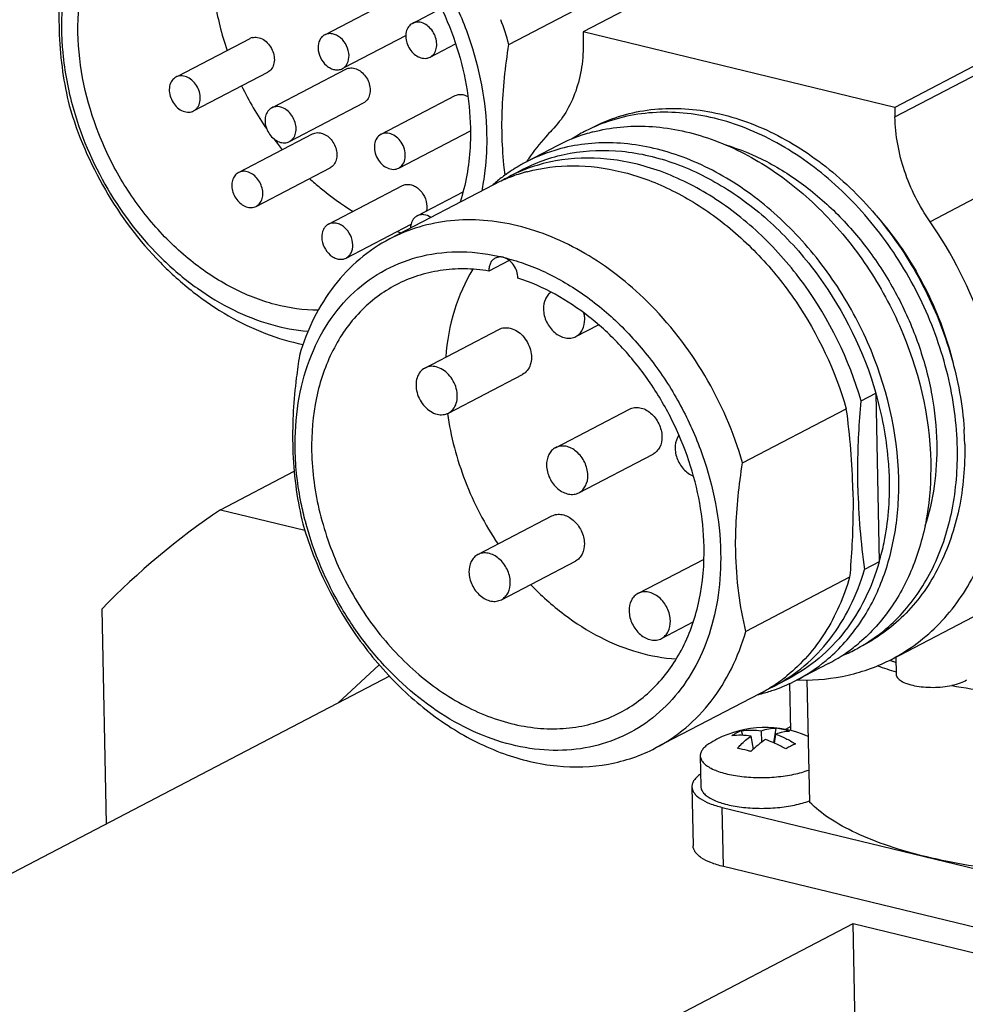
# Model space of a CAD drawing. Header units: millimetres. Extents: x 0 to 420, y 0 to 297.
# Tile 11 of 26: x 175 to 197, y 71 to 94. Entities that reach past the tile are written whole.
import ezdxf

# ---------------------------------------------------------------- set-up
doc = ezdxf.new("R2010")
doc.units = ezdxf.units.MM
doc.header["$LTSCALE"] = 23.1
doc.layers.add('COMPONENTS', color=7, linetype='CONTINUOUS')

msp = doc.modelspace()

# ---------------------------------------------------------------- linework, layer by layer
at = {"layer": 'COMPONENTS', "color": 7, "linetype": 'CONTINUOUS'}
for p, q in [((200.0564, 100.2923), (188.0037, 94.0019)), ((207.4124, 98.5078), (195.3598, 92.2174)), ((195.3642, 91.9937), (207.4169, 98.2841)), ((207.7375, 95.5439), (196.1926, 89.5185)), ((186.2541, 93.7061), (188.702, 94.9837)), ((181.9067, 93.9308), (183.6552, 94.8433)), ((183.9774, 94.2023), (184.6612, 94.5592)), ((188.0037, 94.0019), (188.0081, 93.7783)), ((195.3598, 92.2174), (188.0037, 94.0019)), ((178.4428, 92.957), (180.145, 93.8454)), ((182.3833, 93.1643), (183.8206, 93.9145)), ((184.3938, 93.4045), (184.9959, 93.7187)), ((178.8129, 92.135), (180.5614, 93.0476)), ((180.6577, 92.2077), (182.4062, 93.1203)), ((181.0741, 91.4099), (182.8227, 92.3224)), ((183.2363, 91.5822), (184.9848, 92.4948)), ((195.3598, 92.2174), (195.3642, 91.9937)), ((183.6527, 90.7843), (185.3452, 91.6677)), ((179.873, 90.6788), (181.6215, 91.5913)), ((187.4091, 91.3182), (186.656, 90.9252)), ((180.2894, 89.8809), (182.0379, 90.7935)), ((186.5904, 90.7556), (186.2407, 90.5731)), ((186.1948, 90.6424), (186.1868, 90.6367)), ((181.9952, 89.4572), (183.7437, 90.3697)), ((185.891, 90.3905), (183.443, 89.113)), ((184.0894, 89.6559), (185.171, 90.2204)), ((182.4117, 88.6593), (183.9445, 89.4593)), ((186.2626, 88.604), (185.7835, 88.3539)), ((184.2715, 86.0632), (186.02, 86.9758)), ((187.8338, 86.8061), (188.3683, 87.0851)), ((184.8267, 84.9994), (186.5753, 85.912)), ((194.5659, 85.2843), (194.9156, 85.4668)), ((194.9156, 85.4668), (194.9944, 81.4867)), ((191.7683, 83.8242), (194.2162, 85.1017)), ((187.3515, 84.1818), (189.1001, 85.0943)), ((187.9068, 83.118), (189.6553, 84.0305)), ((179.4453, 82.7177), (181.1862, 83.6263)), ((179.4453, 82.7177), (181.4374, 82.2345)), ((185.521, 81.6564), (187.2695, 82.569)), ((195.2957, 79.1911), (200.352, 81.83)), ((186.0762, 80.5926), (187.8247, 81.5051)), ((189.3002, 80.7396), (190.8581, 81.5526)), ((194.9944, 81.4867), (194.6447, 81.3042)), ((194.295, 81.1217), (191.8471, 79.8441)), ((176.6484, 80.3717), (176.7488, 75.2966)), ((189.8554, 79.6757), (190.6043, 80.0666)), ((183.193, 79.0549), (182.2145, 78.1491)), ((193.7941, 79.0842), (193.041, 78.6912)), ((195.3838, 79.2371), (195.3918, 78.831)), ((183.4352, 78.7862), (157.7617, 65.3871)), ((192.8644, 78.7343), (192.5147, 78.5518)), ((192.9078, 77.5024), (192.8857, 78.6177)), ((193.288, 78.6987), (193.3451, 75.8132)), ((192.165, 78.3693), (189.717, 77.0917)), ((191.7736, 77.3886), (191.74, 77.4966)), ((192.2245, 77.2295), (192.2123, 77.4977)), ((192.5097, 77.2098), (192.5603, 77.5596)), ((192.906, 77.5956), (192.7818, 77.5308)), ((192.0277, 77.0659), (191.9678, 77.3701)), ((192.521, 77.2048), (192.5531, 77.415)), ((190.7698, 76.9062), (190.7842, 76.1792)), ((190.5742, 76.1751), (190.6019, 74.777)), ((191.3149, 74.2907), (191.2872, 75.6887)), ((191.2872, 75.6887), (200.9383, 73.3474)), ((200.9659, 71.9494), (191.3149, 74.2907)), ((172.872, 61.7214), (194.3787, 72.9459)), ((194.4295, 70.3801), (194.3787, 72.9459)), ((194.3787, 72.9459), (202.2451, 71.0376))]:
    msp.add_line(p, q, dxfattribs=at)
for centre, radius, start, end in [((177.8905, 91.2901), 8.7056, 16.1125, 20.14615), ((184.9738, 94.3319), 9.3386, 181.13112, 182.46617), ((180.2644, 93.6164), 0.2583, 105.88412, 117.72415), ((178.5159, 92.7039), 0.2583, 105.88391, 117.72189), ((186.746, 96.0032), 7.5478, 205.72781, 214.67294), ((178.6934, 92.364), 0.2583, 285.88391, 297.72189), ((189.8554, 88.1665), 3.9259, 117.56441, 122.698), ((189.8503, 88.1754), 3.9157, 114.67455, 117.55846), ((189.256, 87.7516), 4.0174, 104.73788, 107.36701), ((186.5265, 95.8489), 7.2795, 216.96129, 219.49637), ((189.2357, 87.8144), 3.9514, 107.35774, 117.53206), ((188.4875, 87.4096), 3.9641, 105.3928, 117.51825), ((188.5067, 87.3449), 4.0316, 104.74876, 105.4108), ((188.4675, 87.4544), 3.9151, 117.5616, 119.61929), ((190.8517, 88.221), 4.9841, 146.05618, 147.00433), ((188.4826, 87.4289), 3.9447, 119.62683, 125.44873), ((187.6958, 86.9189), 3.913, 106.0537, 111.71671), ((187.7073, 86.8801), 3.9535, 105.00456, 106.05958), ((180.1303, 91.3695), 5.6026, 348.44096, 350.56932), ((188.5406, 87.3528), 4.0405, 129.72386, 131.09475), ((187.6767, 86.9679), 3.8605, 111.72337, 117.55323), ((188.5132, 87.3862), 3.9973, 125.59145, 129.72681), ((188.0214, 87.1613), 3.8485, 117.56127, 120.4758), ((188.5549, 87.3364), 4.0622, 131.09392, 131.49517), ((185.0795, 93.7295), 4.6784, 251.77122, 253.04262), ((178.4725, 82.8621), 15.9023, 1.11759, 8.0962), ((189.4322, 84.1093), 7.5807, 1.14788, 3.85089), ((190.4862, 84.4499), 9.3368, 181.13124, 182.45655), ((210.3844, 83.5435), 15.8982, 181.11668, 188.09711), ((189.5661, 67.812), 18.017, 124.1761, 135.80514), ((188.9743, 84.4207), 7.7786, 194.78207, 195.04953), ((191.9256, 82.6372), 4.0152, 307.76343, 310.42933), ((192.6054, 82.8951), 3.9284, 300.44341, 301.43062), ((191.9644, 82.5861), 3.9511, 297.58557, 307.7719), ((192.6078, 82.8926), 3.9252, 292.30835, 297.55438), ((192.6109, 82.8856), 3.9175, 297.5608, 300.44395), ((191.2151, 82.1879), 3.9448, 297.57272, 309.7696), ((197.9387, 86.4871), 7.8038, 249.76626, 250.07614), ((197.9868, 86.6195), 7.9447, 250.07603, 250.34933), ((198.0521, 86.8028), 8.1393, 250.35032, 250.87016), ((198.0294, 87.5288), 9.036, 250.09421, 253.01999), ((190.3493, 81.8347), 3.9126, 303.40367, 309.06624), ((191.2195, 82.1834), 3.9388, 289.65678, 297.54594), ((193.2227, 83.7023), 5.0068, 268.12057, 268.94731), ((191.1832, 82.2992), 4.0602, 283.59999, 284.02524), ((190.3786, 81.7911), 3.8601, 297.56683, 303.39697), ((191.1868, 82.2852), 4.0457, 284.02507, 284.74862), ((191.1966, 82.2488), 4.008, 284.74463, 288.87258), ((190.7339, 81.9641), 3.849, 294.59646, 297.55876), ((191.2071, 82.2171), 3.9746, 288.87803, 289.66239), ((192.3056, 75.1083), 2.4688, 65.88086, 117.56039), ((192.1336, 76.4676), 1.1021, 117.60307, 124.36239), ((192.1121, 76.5074), 1.0569, 110.61441, 117.56976), ((192.3167, 75.8604), 1.7165, 70.88663, 81.84085), ((192.3063, 75.1072), 2.4701, 117.5617, 122.69756), ((192.6791, 77.5982), 1.8769, 289.48291, 290.77325)]:
    msp.add_arc(centre, radius, start, end, dxfattribs=at)
for points, knots in [([(180.6022, 98.5597), (180.2828, 98.6372), (179.6407, 98.7278), (178.6887, 98.6296), (177.8127, 98.3034), (177.0517, 97.7589), (176.438, 97.0221), (175.9939, 96.1256), (175.7335, 95.1063), (175.6883, 94.3873), (175.6956, 94.0198)], [0, 0, 0, 0, 0.1257869, 0.2457786, 0.3626133, 0.4795535, 0.5998362, 0.725969, 0.8593037, 1, 1, 1, 1]), ([(185.7366, 91.5838), (185.7212, 92.3624), (185.4899, 93.5476), (184.8537, 95.0023), (184.2137, 96.0256), (183.4415, 96.9268), (182.7027, 97.5555), (182.0726, 97.9647), (181.4413, 98.2994), (180.9394, 98.4779), (180.6022, 98.5597)], [0, 0, 0, 0, 0.2529685, 0.3839221, 0.5148095, 0.6434973, 0.7680801, 0.8284267, 0.8872663, 1, 1, 1, 1]), ([(176.0845, 93.9785), (176.0761, 94.4017), (176.1443, 95.2249), (176.47, 96.1903), (176.8639, 96.85), (177.2142, 97.2765), (177.6186, 97.6356), (177.9211, 97.8266), (178.0779, 97.9084)], [0, 0, 0, 0, 0.2739516, 0.5296536, 0.6513914, 0.7696818, 0.885491, 1, 1, 1, 1]), ([(180.9512, 98.0705), (181.5557, 97.8729), (182.4276, 97.3786), (183.4024, 96.4759), (184.0596, 95.6579), (184.6008, 94.7442), (185.0086, 93.7653), (185.2687, 92.755), (185.3389, 92.0694), (185.3456, 91.7318)], [0, 0, 0, 0, 0.2337249, 0.3588539, 0.4874785, 0.6178212, 0.7479384, 0.8758981, 1, 1, 1, 1]), ([(175.7988, 96.2426), (175.7704, 96.0659), (175.6712, 95.3721), (175.6267, 94.6694), (175.6371, 94.1476)], [0, 0, 0, 0, 0.255341, 1, 1, 1, 1]), ([(179.2609, 95.13), (179.2738, 94.9989), (179.3421, 94.4679), (179.4735, 93.9454), (179.6036, 93.5634)], [0, 0, 0, 0, 0.2461002, 1, 1, 1, 1]), ([(183.9771, 94.2022), (183.9409, 94.1832), (183.8747, 94.1241), (183.8218, 93.9974), (183.8152, 93.8495), (183.8537, 93.6975), (183.9322, 93.5586), (184.0417, 93.4489), (184.1702, 93.3814), (184.2637, 93.3715), (184.3065, 93.3771)], [0, 0, 0, 0, 0.1068124, 0.2224288, 0.3501647, 0.4872678, 0.6272151, 0.7624673, 0.8871769, 1, 1, 1, 1]), ([(184.3941, 93.4046), (184.4303, 93.4235), (184.4965, 93.4827), (184.5494, 93.6094), (184.556, 93.7573), (184.5175, 93.9092), (184.439, 94.0482), (184.3295, 94.1579), (184.201, 94.2254), (184.1075, 94.2353), (184.0647, 94.2297)], [0, 0, 0, 0, 0.1068092, 0.2224155, 0.3501482, 0.4872579, 0.6272074, 0.7624579, 0.8871747, 1, 1, 1, 1]), ([(175.6956, 94.0198), (175.6984, 93.8762), (175.7291, 93.2907), (175.8335, 92.7095), (175.9484, 92.2822)], [0, 0, 0, 0, 0.2449384, 1, 1, 1, 1]), ([(181.7551, 87.4254), (181.4125, 87.4272), (180.7034, 87.529), (179.679, 87.9375), (178.7086, 88.5823), (177.8377, 89.4311), (177.1057, 90.4441), (176.3707, 91.927), (176.1006, 93.1655), (176.0845, 93.9785)], [0, 0, 0, 0, 0.108734, 0.2245078, 0.3473615, 0.4760648, 0.6084779, 0.7419364, 1, 1, 1, 1]), ([(182.4805, 93.4432), (182.4789, 93.5213), (182.4382, 93.6785), (182.3183, 93.8385), (182.1926, 93.9239), (182.0937, 93.9592), (181.995, 93.9638), (181.9337, 93.9449), (181.9066, 93.9307)], [0, 0, 0, 0, 0.2682264, 0.5391215, 0.6665611, 0.7850916, 0.8951655, 1, 1, 1, 1]), ([(175.6439, 93.9301), (175.6564, 93.6411), (175.7073, 93.0804), (175.8135, 92.5276), (175.8775, 92.2625)], [0, 0, 0, 0, 0.5146934, 1, 1, 1, 1]), ([(180.1938, 93.8648), (180.2358, 93.8768), (180.3315, 93.879), (180.4681, 93.8217), (180.5873, 93.7163), (180.6754, 93.5763), (180.7218, 93.4194), (180.72, 93.2644), (180.6682, 93.1304), (180.5996, 93.0677), (180.562, 93.0479)], [0, 0, 0, 0, 0.1105293, 0.2326991, 0.3667355, 0.5071413, 0.6458536, 0.7754566, 0.8924308, 1, 1, 1, 1]), ([(181.9066, 93.9307), (181.8818, 93.9178), (181.8353, 93.8825), (181.7654, 93.7815), (181.7481, 93.6846), (181.7493, 93.6205)], [0, 0, 0, 0, 0.2307871, 0.4713709, 1, 1, 1, 1]), ([(186.0924, 91.6112), (186.089, 91.7819), (186.0941, 92.4831), (186.17, 93.1827), (186.2541, 93.7061)], [0, 0, 0, 0, 0.2436238, 1, 1, 1, 1]), ([(188.0081, 93.7783), (188.0122, 93.5738), (187.9885, 93.1733), (187.8507, 92.6032), (187.6155, 92.0968), (187.3935, 91.8084), (187.2702, 91.6831)], [0, 0, 0, 0, 0.2694665, 0.5255494, 0.7683547, 1, 1, 1, 1]), ([(181.7493, 93.6205), (181.7509, 93.5424), (181.7917, 93.3852), (181.9115, 93.2252), (182.0372, 93.1398), (182.1362, 93.1045), (182.2348, 93.0999), (182.2962, 93.1188), (182.3232, 93.133)], [0, 0, 0, 0, 0.2682264, 0.5391215, 0.6665611, 0.7850916, 0.8951655, 1, 1, 1, 1]), ([(182.3232, 93.133), (182.348, 93.1459), (182.3946, 93.1812), (182.4645, 93.2822), (182.4818, 93.3791), (182.4805, 93.4432)], [0, 0, 0, 0, 0.2307871, 0.4713709, 1, 1, 1, 1]), ([(182.4062, 93.1203), (182.4412, 93.1386), (182.5243, 93.1591), (182.6542, 93.1339), (182.7766, 93.061), (182.8792, 92.9498), (182.9515, 92.813), (182.9854, 92.6652), (182.9769, 92.5228), (182.9402, 92.4378), (182.9151, 92.4031)], [0, 0, 0, 0, 0.1062544, 0.2208205, 0.3470906, 0.4828778, 0.6223247, 0.7583513, 0.8850218, 1, 1, 1, 1]), ([(178.3958, 92.9325), (178.3582, 92.9127), (178.2897, 92.85), (178.2378, 92.716), (178.236, 92.5611), (178.2824, 92.4041), (178.3705, 92.2641), (178.4897, 92.1587), (178.6263, 92.1015), (178.7221, 92.1037), (178.7641, 92.1156)], [0, 0, 0, 0, 0.1075619, 0.2245293, 0.3541301, 0.4928421, 0.6332463, 0.767288, 0.8894671, 1, 1, 1, 1]), ([(178.8135, 92.1354), (178.8511, 92.1552), (178.9197, 92.2179), (178.9715, 92.3519), (178.9733, 92.5068), (178.9269, 92.6638), (178.8388, 92.8038), (178.7196, 92.9092), (178.583, 92.9664), (178.4873, 92.9642), (178.4452, 92.9523)], [0, 0, 0, 0, 0.1075619, 0.2245293, 0.3541301, 0.4928421, 0.6332463, 0.767288, 0.8894671, 1, 1, 1, 1]), ([(182.9151, 92.4031), (182.9089, 92.3946), (182.8831, 92.3627), (182.8499, 92.3366), (182.8228, 92.3225)], [0, 0, 0, 0, 0.2552177, 1, 1, 1, 1]), ([(184.9846, 92.4947), (185.0282, 92.5174), (185.1363, 92.5374), (185.2378, 92.5017), (185.2853, 92.4748)], [0, 0, 0, 0, 0.4738359, 1, 1, 1, 1]), ([(175.8775, 92.2625), (176.0781, 91.568), (176.6525, 90.2301), (177.7382, 88.7863), (178.7813, 87.847), (179.6156, 87.2803), (180.4881, 86.8597), (181.0952, 86.6801), (181.3968, 86.6198)], [0, 0, 0, 0, 0.2626295, 0.5231153, 0.6493605, 0.7713039, 0.8882598, 1, 1, 1, 1]), ([(175.9484, 92.2822), (176.1356, 91.586), (176.7014, 90.2467), (177.8074, 88.8246), (178.8758, 87.9322), (179.7259, 87.4193), (180.6082, 87.0716), (181.2155, 86.9551), (181.5136, 86.9298)], [0, 0, 0, 0, 0.2648231, 0.5270077, 0.6533051, 0.7745482, 0.8901046, 1, 1, 1, 1]), ([(180.5653, 92.1271), (180.5402, 92.0924), (180.5035, 92.0074), (180.495, 91.8649), (180.5289, 91.7172), (180.6012, 91.5803), (180.7038, 91.4691), (180.8262, 91.3962), (180.9562, 91.3711), (181.0393, 91.3916), (181.0743, 91.41)], [0, 0, 0, 0, 0.1149733, 0.2416296, 0.3776462, 0.5170927, 0.6528807, 0.7791548, 0.8937384, 1, 1, 1, 1]), ([(180.6576, 92.2077), (180.6486, 92.203), (180.6134, 92.1818), (180.5834, 92.1521), (180.5653, 92.1271)], [0, 0, 0, 0, 0.2474196, 1, 1, 1, 1]), ([(181.1666, 91.4905), (181.1917, 91.5252), (181.2284, 91.6102), (181.2368, 91.7527), (181.203, 91.9004), (181.1307, 92.0373), (181.0281, 92.1484), (180.9057, 92.2214), (180.7757, 92.2465), (180.6927, 92.226), (180.6576, 92.2077)], [0, 0, 0, 0, 0.1149749, 0.2416352, 0.3776547, 0.5171024, 0.6528912, 0.7791631, 0.893736, 1, 1, 1, 1]), ([(188.2135, 91.7381), (188.4152, 91.8433), (188.8407, 92.02), (189.5208, 92.1726), (190.2328, 92.2115), (191.2241, 92.1099), (192.4814, 91.6866), (193.8755, 90.7828), (194.8886, 89.7531), (195.5835, 88.7942), (196.1886, 87.7565), (196.7438, 86.3713), (196.9567, 85.1991), (196.9958, 84.6184)], [0, 0, 0, 0, 0.0521062, 0.1048788, 0.1589149, 0.2146888, 0.332288, 0.4586101, 0.5920104, 0.6604949, 0.7294756, 0.866721, 1, 1, 1, 1]), ([(196.8365, 84.1699), (196.825, 84.7509), (196.6627, 85.9339), (196.1603, 87.3443), (195.5906, 88.4122), (194.9235, 89.4094), (193.934, 90.4937), (192.5522, 91.4698), (191.2907, 91.9576), (190.2861, 92.1092), (189.5608, 92.1057), (188.864, 91.9862), (188.4246, 91.8296), (188.2156, 91.7336)], [0, 0, 0, 0, 0.1314885, 0.2677005, 0.3364669, 0.4049276, 0.5387738, 0.6659903, 0.7845856, 0.8407658, 0.8950828, 0.9479703, 1, 1, 1, 1]), ([(196.1926, 89.5185), (195.9378, 89.8857), (195.5367, 90.6822), (195.3727, 91.5615), (195.3642, 91.9937)], [0, 0, 0, 0, 0.5082749, 1, 1, 1, 1]), ([(181.6215, 91.5913), (181.6558, 91.6092), (181.7368, 91.6297), (181.8639, 91.6068), (181.9845, 91.5376), (182.0868, 91.431), (182.1607, 91.2986), (182.1984, 91.1543), (182.1957, 91.0133), (182.1643, 90.9271), (182.1417, 90.8911)], [0, 0, 0, 0, 0.105943, 0.2198974, 0.3452782, 0.480221, 0.6192875, 0.7557091, 0.8835578, 1, 1, 1, 1]), ([(183.7353, 91.358), (183.7076, 91.4069), (183.6404, 91.4947), (183.5104, 91.5861), (183.3677, 91.6228), (183.2747, 91.6022), (183.2362, 91.5821)], [0, 0, 0, 0, 0.2815889, 0.5450171, 0.782431, 1, 1, 1, 1]), ([(185.3456, 91.7318), (185.3486, 91.5785), (185.3382, 90.9869), (185.2358, 90.3952), (185.1008, 89.9781)], [0, 0, 0, 0, 0.2590688, 1, 1, 1, 1]), ([(186.1662, 90.6209), (186.1557, 90.701), (186.117, 91.0299), (186.0973, 91.3609), (186.0924, 91.6112)], [0, 0, 0, 0, 0.244148, 1, 1, 1, 1]), ([(187.2702, 91.6831), (187.2195, 91.6316), (187.0195, 91.4185), (186.8398, 91.1865), (186.7169, 91.004)], [0, 0, 0, 0, 0.2471712, 1, 1, 1, 1]), ([(188.234, 91.6368), (188.4458, 91.6925), (188.8847, 91.7705), (189.8011, 91.7895), (190.9921, 91.5454), (192.36, 90.873), (193.6161, 89.8638), (194.689, 88.577), (195.7796, 86.6234), (196.1852, 84.9436), (196.207, 83.8414)], [0, 0, 0, 0, 0.0523439, 0.1059851, 0.2183262, 0.3388504, 0.4670025, 0.6006226, 0.7365446, 1, 1, 1, 1]), ([(181.0743, 91.41), (181.0833, 91.4147), (181.1185, 91.4358), (181.1484, 91.4655), (181.1666, 91.4905)], [0, 0, 0, 0, 0.2474079, 1, 1, 1, 1]), ([(183.2362, 91.5821), (183.1954, 91.5608), (183.1216, 91.4905), (183.0725, 91.3407), (183.0816, 91.1711), (183.1241, 91.0606), (183.1536, 91.0085)], [0, 0, 0, 0, 0.2161922, 0.454015, 0.7187864, 1, 1, 1, 1]), ([(185.6571, 90.4515), (185.6724, 90.5431), (185.7253, 90.9182), (185.7423, 91.2981), (185.7366, 91.5838)], [0, 0, 0, 0, 0.2452867, 1, 1, 1, 1]), ([(195.4539, 83.4483), (195.4321, 84.5506), (195.0264, 86.2305), (193.9358, 88.1842), (192.8627, 89.471), (191.6065, 90.4802), (190.2385, 91.1525), (189.0475, 91.3965), (188.131, 91.3774), (187.6921, 91.2994), (187.4803, 91.2436)], [0, 0, 0, 0, 0.2634583, 0.3993815, 0.5330021, 0.661154, 0.781677, 0.8940163, 0.9476566, 1, 1, 1, 1]), ([(183.6528, 90.7844), (183.6936, 90.8057), (183.7673, 90.8761), (183.8165, 91.0258), (183.8073, 91.1955), (183.7648, 91.3059), (183.7353, 91.358)], [0, 0, 0, 0, 0.2162066, 0.4540309, 0.7187945, 1, 1, 1, 1]), ([(186.5904, 90.7556), (186.7635, 90.8459), (187.126, 91.0011), (187.9012, 91.2022), (188.9498, 91.2344), (190.2229, 90.9287), (191.4621, 90.3041), (192.6073, 89.395), (193.9371, 87.8656), (194.6308, 86.4531), (194.9156, 85.4668)], [0, 0, 0, 0, 0.0526603, 0.1058373, 0.2153007, 0.3314728, 0.4554367, 0.5866194, 0.7231541, 1, 1, 1, 1]), ([(191.3727, 91.3314), (191.7053, 91.2316), (192.3682, 90.9565), (193.2921, 90.3621), (194.1415, 89.5967), (194.8866, 88.6877), (195.5019, 87.6671), (195.9656, 86.5706), (196.2617, 85.437), (196.3416, 84.6672), (196.3491, 84.2881)], [0, 0, 0, 0, 0.1138011, 0.233548, 0.3584061, 0.4869472, 0.617354, 0.7476235, 0.875761, 1, 1, 1, 1]), ([(183.1536, 91.0085), (183.1813, 90.9596), (183.2486, 90.8718), (183.3785, 90.7804), (183.5213, 90.7437), (183.6143, 90.7643), (183.6528, 90.7844)], [0, 0, 0, 0, 0.2815892, 0.5450076, 0.7824111, 1, 1, 1, 1]), ([(194.5659, 85.2843), (194.2811, 86.2706), (193.5874, 87.6831), (192.2576, 89.2125), (191.1124, 90.1216), (189.8732, 90.7462), (188.6001, 91.0519), (187.5515, 91.0197), (186.7763, 90.8186), (186.4138, 90.6634), (186.2407, 90.5731)], [0, 0, 0, 0, 0.2768459, 0.4133806, 0.5445633, 0.6685272, 0.7846993, 0.8941627, 0.9473397, 1, 1, 1, 1]), ([(179.8729, 90.6787), (179.8625, 90.6733), (179.8216, 90.6483), (179.7883, 90.6117), (179.7692, 90.5812)], [0, 0, 0, 0, 0.2463815, 1, 1, 1, 1]), ([(180.3932, 89.9785), (180.4158, 90.0146), (180.4472, 90.1007), (180.4499, 90.2418), (180.4122, 90.3861), (180.3383, 90.5185), (180.236, 90.6251), (180.1154, 90.6942), (179.9882, 90.7171), (179.9072, 90.6967), (179.8729, 90.6787)], [0, 0, 0, 0, 0.1164398, 0.2442792, 0.3806944, 0.519762, 0.6547067, 0.7800882, 0.8940478, 1, 1, 1, 1]), ([(182.1417, 90.8911), (182.1352, 90.8806), (182.1075, 90.8417), (182.0695, 90.8099), (182.038, 90.7935)], [0, 0, 0, 0, 0.2571084, 1, 1, 1, 1]), ([(186.6838, 90.6989), (187.0351, 90.793), (187.7852, 90.8861), (188.9363, 90.7364), (190.0851, 90.3126), (191.1835, 89.6362), (192.1877, 88.7366), (193.3467, 87.2915), (193.957, 85.9996), (194.2162, 85.1017)], [0, 0, 0, 0, 0.1061667, 0.2176042, 0.3357823, 0.4608812, 0.5919575, 0.7272279, 1, 1, 1, 1]), ([(179.7692, 90.5812), (179.7466, 90.5451), (179.7152, 90.459), (179.7125, 90.3179), (179.7502, 90.1736), (179.8241, 90.0412), (179.9264, 89.9346), (180.047, 89.8655), (180.1742, 89.8426), (180.2552, 89.863), (180.2895, 89.8809)], [0, 0, 0, 0, 0.1164398, 0.2442792, 0.3806944, 0.519762, 0.6547067, 0.7800882, 0.8940478, 1, 1, 1, 1]), ([(181.5509, 90.5381), (181.6315, 90.4635), (181.9546, 90.1789), (182.3065, 89.9264), (182.5819, 89.7621)], [0, 0, 0, 0, 0.2550984, 1, 1, 1, 1]), ([(183.7436, 90.3697), (183.7707, 90.3838), (183.832, 90.4027), (183.9307, 90.3982), (184.0296, 90.3628), (184.1553, 90.2775), (184.2752, 90.1175), (184.316, 89.9603), (184.3175, 89.8821)], [0, 0, 0, 0, 0.1048294, 0.2148986, 0.3334228, 0.4608578, 0.7317623, 1, 1, 1, 1]), ([(180.2895, 89.8809), (180.2999, 89.8864), (180.3408, 89.9114), (180.3741, 89.948), (180.3932, 89.9785)], [0, 0, 0, 0, 0.2463815, 1, 1, 1, 1]), ([(184.3175, 89.8821), (184.3177, 89.8723), (184.3173, 89.834), (184.3121, 89.7957), (184.3052, 89.7681)], [0, 0, 0, 0, 0.2565472, 1, 1, 1, 1]), ([(189.5104, 87.6395), (189.071, 88.0724), (188.3452, 88.6414), (187.2769, 89.1742), (186.4725, 89.4394), (185.6689, 89.5701), (184.8827, 89.5629), (184.1316, 89.417), (183.6634, 89.228), (183.443, 89.113)], [0, 0, 0, 0, 0.2776607, 0.4094975, 0.5360272, 0.6574398, 0.7744097, 0.8880843, 1, 1, 1, 1]), ([(184.0894, 89.6559), (184.066, 89.6437), (184.0219, 89.611), (183.9538, 89.518), (183.9338, 89.4283), (183.9321, 89.3684)], [0, 0, 0, 0, 0.2322762, 0.4734625, 1, 1, 1, 1]), ([(184.4151, 89.6205), (184.365, 89.6534), (184.28, 89.6882), (184.165, 89.6856), (184.1129, 89.6682), (184.0894, 89.6559)], [0, 0, 0, 0, 0.5265202, 0.7677156, 1, 1, 1, 1]), ([(194.9264, 89.6557), (195.3615, 89.161), (196.1101, 88.0595), (196.5812, 86.8139), (196.7359, 86.1737)], [0, 0, 0, 0, 0.5000842, 1, 1, 1, 1]), ([(197.9184, 84.3619), (197.9006, 85.2624), (197.559, 87.0941), (196.7234, 88.7537), (196.1926, 89.5185)], [0, 0, 0, 0, 0.4917273, 1, 1, 1, 1]), ([(181.9951, 89.4571), (181.9703, 89.4442), (181.9238, 89.4089), (181.8539, 89.3079), (181.8366, 89.211), (181.8379, 89.1469)], [0, 0, 0, 0, 0.2307871, 0.4713709, 1, 1, 1, 1]), ([(182.569, 88.9696), (182.5675, 89.0477), (182.5267, 89.2049), (182.4068, 89.3649), (182.2812, 89.4503), (182.1822, 89.4856), (182.0835, 89.4902), (182.0222, 89.4713), (181.9951, 89.4571)], [0, 0, 0, 0, 0.2682264, 0.5391215, 0.6665611, 0.7850916, 0.8951655, 1, 1, 1, 1]), ([(183.443, 89.113), (183.1908, 88.9813), (182.7094, 88.6572), (182.102, 88.0174), (181.6221, 87.2419), (181.4006, 86.663), (181.313, 86.3606)], [0, 0, 0, 0, 0.23895, 0.4827712, 0.735541, 1, 1, 1, 1]), ([(181.8379, 89.1469), (181.8394, 89.0688), (181.8802, 88.9116), (182.0001, 88.7516), (182.1257, 88.6662), (182.2247, 88.6309), (182.3233, 88.6263), (182.3847, 88.6452), (182.4118, 88.6594)], [0, 0, 0, 0, 0.2682264, 0.5391215, 0.6665611, 0.7850916, 0.8951655, 1, 1, 1, 1]), ([(182.4118, 88.6594), (182.4366, 88.6723), (182.4831, 88.7076), (182.553, 88.8086), (182.5703, 88.9055), (182.569, 88.9696)], [0, 0, 0, 0, 0.2307871, 0.4713709, 1, 1, 1, 1]), ([(181.2098, 84.1378), (181.2026, 84.5053), (181.2478, 85.2243), (181.5082, 86.2438), (181.9523, 87.1403), (182.5662, 87.877), (183.3272, 88.4216), (184.2034, 88.7476), (185.1555, 88.8461), (185.7976, 88.7544), (186.1171, 88.6769)], [0, 0, 0, 0, 0.1406909, 0.274021, 0.4001512, 0.5204293, 0.6373677, 0.7542002, 0.8741921, 1, 1, 1, 1]), ([(185.9299, 88.658), (185.9058, 88.6454), (185.8607, 88.6109), (185.8125, 88.5381), (185.7855, 88.4499), (185.7799, 88.3865), (185.7816, 88.354)], [0, 0, 0, 0, 0.2291898, 0.4687078, 0.7256066, 1, 1, 1, 1]), ([(186.1171, 88.6769), (186.0852, 88.6847), (186.0204, 88.6906), (185.9574, 88.6723), (185.9299, 88.658)], [0, 0, 0, 0, 0.5141417, 1, 1, 1, 1]), ([(186.4677, 88.1875), (186.4684, 88.2416), (186.4461, 88.3519), (186.3531, 88.5427), (186.2162, 88.6526), (186.1171, 88.6769)], [0, 0, 0, 0, 0.2550981, 0.5184397, 1, 1, 1, 1]), ([(186.1171, 88.6769), (186.2835, 88.6365), (186.6172, 88.5378), (187.107, 88.3372), (187.5875, 88.0823), (188.2173, 87.6732), (188.9561, 87.0445), (189.7282, 86.1433), (190.368, 85.12), (191.0042, 83.6654), (191.2354, 82.4803), (191.2508, 81.7019)], [0, 0, 0, 0, 0.0556242, 0.1128435, 0.1716797, 0.2320221, 0.3565884, 0.4852592, 0.6161291, 0.7470658, 1, 1, 1, 1]), ([(185.7816, 88.354), (185.5895, 88.3844), (185.2061, 88.4176), (184.6375, 88.3795), (184.0941, 88.2531), (183.7538, 88.1108), (183.5921, 88.0264)], [0, 0, 0, 0, 0.2592767, 0.5109102, 0.7569084, 1, 1, 1, 1]), ([(185.4006, 88.3945), (185.2171, 88.0934), (184.9224, 87.4176), (184.7924, 86.6944), (184.7628, 86.3196)], [0, 0, 0, 0, 0.4839817, 1, 1, 1, 1]), ([(190.8598, 81.8498), (190.8463, 82.5333), (190.652, 83.5736), (190.1156, 84.8609), (189.5746, 85.7748), (188.9178, 86.5927), (187.9434, 87.4953), (187.072, 87.99), (186.4677, 88.1875)], [0, 0, 0, 0, 0.2515161, 0.3817219, 0.5121558, 0.6408742, 0.7660965, 1, 1, 1, 1]), ([(183.5921, 88.0264), (183.4353, 87.9446), (183.1328, 87.7536), (182.7285, 87.3945), (182.3782, 86.968), (181.9842, 86.3083), (181.6586, 85.3429), (181.5903, 84.5197), (181.5987, 84.0965)], [0, 0, 0, 0, 0.1145093, 0.2303192, 0.3486096, 0.4703471, 0.7260509, 1, 1, 1, 1]), ([(187.251, 87.8539), (187.2217, 87.8349), (187.1674, 87.7864), (187.087, 87.6564), (187.0672, 87.5362), (187.0687, 87.4563)], [0, 0, 0, 0, 0.2307275, 0.4721254, 1, 1, 1, 1]), ([(187.0687, 87.4563), (187.0708, 87.3521), (187.1251, 87.1425), (187.2849, 86.9292), (187.4524, 86.8154), (187.5844, 86.7682), (187.7159, 86.7621), (187.7977, 86.7873), (187.8338, 86.8062)], [0, 0, 0, 0, 0.2681884, 0.5391121, 0.6665593, 0.7850899, 0.8951644, 1, 1, 1, 1]), ([(191.7683, 83.8242), (191.5606, 84.5434), (190.9602, 85.9258), (190.0383, 87.1194), (189.5104, 87.6395)], [0, 0, 0, 0, 0.5025294, 1, 1, 1, 1]), ([(187.8338, 86.8062), (187.8669, 86.8234), (187.929, 86.8705), (188.0222, 87.0051), (188.0453, 87.1343), (188.0436, 87.2198)], [0, 0, 0, 0, 0.2308032, 0.4714196, 1, 1, 1, 1]), ([(188.0436, 87.2198), (188.0434, 87.2315), (188.0411, 87.279), (188.0338, 87.3262), (188.0258, 87.3612)], [0, 0, 0, 0, 0.2451419, 1, 1, 1, 1]), ([(186.0201, 86.9758), (186.0592, 86.9962), (186.1488, 87.0223), (186.2412, 87.0141), (186.2866, 87.0031)], [0, 0, 0, 0, 0.4859925, 1, 1, 1, 1]), ([(186.2866, 87.0031), (186.3982, 86.976), (186.5567, 86.869), (186.6969, 86.6715), (186.7682, 86.4956), (186.7934, 86.3144), (186.7698, 86.144), (186.6975, 86.0011), (186.6182, 85.9343), (186.5752, 85.9119)], [0, 0, 0, 0, 0.2500579, 0.3876703, 0.5258111, 0.6586433, 0.781884, 0.8945151, 1, 1, 1, 1]), ([(181.313, 86.3606), (181.2846, 86.1839), (181.1854, 85.4901), (181.141, 84.7874), (181.1513, 84.2656)], [0, 0, 0, 0, 0.2553429, 1, 1, 1, 1]), ([(184.2716, 86.0632), (184.2286, 86.0408), (184.1493, 85.9741), (184.077, 85.8311), (184.0534, 85.6608), (184.0786, 85.4795), (184.1499, 85.3036), (184.2901, 85.1061), (184.4486, 84.9992), (184.5602, 84.9721)], [0, 0, 0, 0, 0.105485, 0.2181162, 0.341357, 0.4741894, 0.6123304, 0.7499427, 1, 1, 1, 1]), ([(184.5381, 86.0905), (184.4927, 86.1015), (184.4003, 86.1097), (184.3107, 86.0837), (184.2716, 86.0632)], [0, 0, 0, 0, 0.5140093, 1, 1, 1, 1]), ([(184.8267, 84.9994), (184.8696, 85.0218), (184.949, 85.0885), (185.0213, 85.2315), (185.0449, 85.4018), (185.0197, 85.5831), (184.9484, 85.759), (184.8081, 85.9565), (184.6497, 86.0634), (184.5381, 86.0905)], [0, 0, 0, 0, 0.105485, 0.2181162, 0.341357, 0.4741894, 0.6123304, 0.7499427, 1, 1, 1, 1]), ([(195.2353, 83.4087), (195.2319, 83.5789), (195.1939, 84.2735), (195.0613, 84.9622), (194.9156, 85.4668)], [0, 0, 0, 0, 0.2447614, 1, 1, 1, 1]), ([(189.1, 85.0943), (189.1361, 85.1132), (189.2179, 85.1384), (189.3494, 85.1322), (189.4814, 85.0851), (189.6489, 84.9712), (189.8087, 84.7579), (189.863, 84.5484), (189.8651, 84.4442)], [0, 0, 0, 0, 0.1048357, 0.2149103, 0.333441, 0.4608884, 0.7318123, 1, 1, 1, 1]), ([(194.4892, 83.2336), (194.4859, 83.4016), (194.4828, 84.0859), (194.5204, 84.7701), (194.5659, 85.2843)], [0, 0, 0, 0, 0.2455783, 1, 1, 1, 1]), ([(184.5602, 84.9721), (184.6056, 84.9611), (184.6979, 84.9529), (184.7876, 84.9789), (184.8267, 84.9994)], [0, 0, 0, 0, 0.5140093, 1, 1, 1, 1]), ([(184.8055, 84.9909), (184.8805, 84.4463), (185.1679, 83.3628), (185.6863, 82.3701), (185.9993, 81.9056)], [0, 0, 0, 0, 0.4953308, 1, 1, 1, 1]), ([(189.8651, 84.4442), (189.8668, 84.3587), (189.8437, 84.2295), (189.7505, 84.0948), (189.6884, 84.0478), (189.6553, 84.0305)], [0, 0, 0, 0, 0.5285816, 0.7691971, 1, 1, 1, 1]), ([(190.2666, 84.4768), (190.2149, 84.4076), (190.1712, 84.2709), (190.178, 84.0852), (190.2268, 83.8883), (190.3558, 83.6688), (190.5203, 83.5452), (190.609, 83.5099)], [0, 0, 0, 0, 0.2253046, 0.3513714, 0.4835201, 0.7509189, 1, 1, 1, 1]), ([(187.3515, 84.1818), (187.3184, 84.1645), (187.2563, 84.1174), (187.1631, 83.9828), (187.14, 83.8536), (187.1417, 83.7681)], [0, 0, 0, 0, 0.2308032, 0.4714196, 1, 1, 1, 1]), ([(188.1166, 83.5316), (188.1145, 83.6358), (188.0602, 83.8454), (187.9004, 84.0587), (187.7329, 84.1725), (187.6009, 84.2197), (187.4694, 84.2258), (187.3876, 84.2006), (187.3515, 84.1818)], [0, 0, 0, 0, 0.2681884, 0.5391121, 0.6665593, 0.7850899, 0.8951644, 1, 1, 1, 1]), ([(197.0114, 84.2612), (197.0215, 83.7489), (196.9389, 82.7524), (196.5447, 81.5838), (196.0679, 80.7853), (195.6438, 80.2689), (195.1543, 79.8342), (194.7882, 79.603), (194.5984, 79.5039)], [0, 0, 0, 0, 0.2739481, 0.5296529, 0.65139, 0.7696812, 0.8854909, 1, 1, 1, 1]), ([(194.654, 79.5431), (194.8278, 79.6493), (195.1619, 79.8911), (195.7603, 80.4821), (196.3558, 81.415), (196.7719, 82.7345), (196.8461, 83.6831), (196.8365, 84.1699)], [0, 0, 0, 0, 0.1143772, 0.2304054, 0.4706309, 0.7267017, 1, 1, 1, 1]), ([(195.2956, 79.191), (195.502, 79.2987), (195.8999, 79.5501), (196.432, 80.0225), (196.8929, 80.5838), (197.4112, 81.4518), (197.8397, 82.722), (197.9294, 83.8052), (197.9184, 84.3619)], [0, 0, 0, 0, 0.1145092, 0.230319, 0.3486102, 0.4703474, 0.7260526, 1, 1, 1, 1]), ([(196.3491, 84.2881), (196.3558, 83.9492), (196.3194, 83.2849), (196.1723, 82.6352), (196.0715, 82.3282)], [0, 0, 0, 0, 0.5119905, 1, 1, 1, 1]), ([(181.1581, 84.0497), (181.1705, 83.7605), (181.2214, 83.1992), (181.3277, 82.6458), (181.3918, 82.3805)], [0, 0, 0, 0, 0.5147116, 1, 1, 1, 1]), ([(181.4531, 82.4361), (181.4158, 82.5775), (181.285, 83.1362), (181.2183, 83.7103), (181.2098, 84.1378)], [0, 0, 0, 0, 0.2548795, 1, 1, 1, 1]), ([(181.5987, 84.0965), (181.6084, 83.6078), (181.747, 82.6127), (182.1762, 81.4284), (182.6624, 80.5343), (183.2308, 79.7026), (184.0719, 78.8041), (185.2433, 78.0082), (186.3082, 77.6279), (187.1505, 77.5295), (187.7558, 77.556), (188.334, 77.6817), (188.6953, 77.8307), (188.8663, 77.9199)], [0, 0, 0, 0, 0.1319418, 0.268638, 0.3376108, 0.4062243, 0.540146, 0.6670979, 0.7851682, 0.8410742, 0.8951663, 0.9479334, 1, 1, 1, 1]), ([(187.1417, 83.7681), (187.1438, 83.6639), (187.1981, 83.4544), (187.3579, 83.2411), (187.5254, 83.1272), (187.6574, 83.0801), (187.7889, 83.0739), (187.8707, 83.0991), (187.9068, 83.118)], [0, 0, 0, 0, 0.2681884, 0.5391121, 0.6665593, 0.7850899, 0.8951644, 1, 1, 1, 1]), ([(191.6066, 81.7292), (191.6032, 81.8999), (191.6083, 82.6011), (191.6842, 83.3007), (191.7683, 83.8242)], [0, 0, 0, 0, 0.2436219, 1, 1, 1, 1]), ([(196.207, 83.8414), (196.2155, 83.4148), (196.1604, 82.5812), (195.8447, 81.4035), (195.3085, 80.378), (194.8059, 79.8162), (194.5295, 79.5807)], [0, 0, 0, 0, 0.2710648, 0.5273289, 0.7692811, 1, 1, 1, 1]), ([(187.9068, 83.118), (187.9399, 83.1353), (188.002, 83.1823), (188.0952, 83.317), (188.1183, 83.4461), (188.1166, 83.5316)], [0, 0, 0, 0, 0.2308032, 0.4714196, 1, 1, 1, 1]), ([(193.7386, 79.1559), (194.0206, 79.3902), (194.5342, 79.9525), (195.0829, 80.985), (195.406, 82.1742), (195.4625, 83.017), (195.4539, 83.4483)], [0, 0, 0, 0, 0.230614, 0.4724461, 0.7287263, 1, 1, 1, 1]), ([(194.9944, 81.4867), (195.038, 81.6373), (195.1923, 82.2662), (195.245, 82.9185), (195.2353, 83.4087)], [0, 0, 0, 0, 0.2422295, 1, 1, 1, 1]), ([(194.3717, 83.1723), (194.375, 83.0043), (194.3781, 82.32), (194.3406, 81.6358), (194.295, 81.1217)], [0, 0, 0, 0, 0.2455783, 1, 1, 1, 1]), ([(187.2695, 82.5689), (187.3056, 82.5878), (187.3873, 82.613), (187.5189, 82.6068), (187.6508, 82.5597), (187.8183, 82.4458), (187.9781, 82.2325), (188.0325, 82.023), (188.0345, 81.9188)], [0, 0, 0, 0, 0.1048357, 0.2149103, 0.333441, 0.4608884, 0.7318123, 1, 1, 1, 1]), ([(181.3918, 82.3805), (181.6766, 81.3942), (182.3703, 79.9816), (183.7001, 78.4522), (184.8453, 77.5432), (186.0845, 76.9186), (187.3576, 76.6129), (188.4062, 76.6451), (189.1814, 76.8461), (189.5439, 77.0013), (189.717, 77.0917)], [0, 0, 0, 0, 0.2768459, 0.4133806, 0.5445633, 0.6685272, 0.7846993, 0.8941627, 0.9473397, 1, 1, 1, 1]), ([(191.2508, 81.7019), (191.2574, 81.3682), (191.2213, 80.714), (191.0088, 79.7789), (190.6448, 78.9393), (190.1384, 78.2232), (189.5045, 77.6551), (188.7638, 77.2561), (187.9424, 77.0402), (187.0692, 77.0135), (186.173, 77.1747), (184.9597, 77.6396), (183.8431, 78.4437), (182.903, 79.4812), (182.0836, 80.6789), (181.6512, 81.6991), (181.4624, 82.401)], [0, 0, 0, 0, 0.0653811, 0.1276897, 0.1869211, 0.2434777, 0.2981817, 0.3521776, 0.4067433, 0.4630495, 0.5219588, 0.5839237, 0.7163909, 0.7863452, 0.8576173, 1, 1, 1, 1]), ([(188.0345, 81.9188), (188.0362, 81.8333), (188.0131, 81.7041), (187.9199, 81.5695), (187.8578, 81.5224), (187.8247, 81.5051)], [0, 0, 0, 0, 0.5285816, 0.7691971, 1, 1, 1, 1]), ([(188.8663, 77.9199), (189.0232, 78.0018), (189.3257, 78.1927), (189.73, 78.5518), (190.0804, 78.9783), (190.4743, 79.638), (190.8, 80.6034), (190.8682, 81.4267), (190.8598, 81.8498)], [0, 0, 0, 0, 0.1145091, 0.2303193, 0.3486098, 0.4703476, 0.7260488, 1, 1, 1, 1]), ([(185.5209, 81.6564), (185.4879, 81.6391), (185.4258, 81.5921), (185.3325, 81.4574), (185.3095, 81.3282), (185.3112, 81.2427)], [0, 0, 0, 0, 0.2308032, 0.4714196, 1, 1, 1, 1]), ([(186.286, 81.0062), (186.2839, 81.1104), (186.2296, 81.32), (186.0698, 81.5333), (185.9023, 81.6471), (185.7704, 81.6943), (185.6388, 81.7004), (185.557, 81.6752), (185.5209, 81.6564)], [0, 0, 0, 0, 0.2681884, 0.5391121, 0.6665593, 0.7850899, 0.8951644, 1, 1, 1, 1]), ([(191.8471, 79.8441), (191.775, 80.1424), (191.6588, 80.7675), (191.6131, 81.4017), (191.6066, 81.7292)], [0, 0, 0, 0, 0.4837396, 1, 1, 1, 1]), ([(194.9944, 81.4867), (194.9068, 81.1842), (194.6853, 80.6054), (194.2054, 79.8299), (193.5981, 79.1901), (193.1166, 78.866), (192.8644, 78.7343)], [0, 0, 0, 0, 0.264459, 0.5172288, 0.76105, 1, 1, 1, 1]), ([(185.3112, 81.2427), (185.3132, 81.1386), (185.3675, 80.929), (185.5274, 80.7157), (185.6949, 80.6018), (185.8268, 80.5547), (185.9583, 80.5485), (186.0401, 80.5737), (186.0762, 80.5926)], [0, 0, 0, 0, 0.2681884, 0.5391121, 0.6665593, 0.7850899, 0.8951644, 1, 1, 1, 1]), ([(192.5147, 78.5518), (192.7669, 78.6834), (193.2483, 79.0076), (193.8557, 79.6474), (194.3356, 80.4229), (194.5571, 81.0017), (194.6447, 81.3042)], [0, 0, 0, 0, 0.23895, 0.4827712, 0.735541, 1, 1, 1, 1]), ([(186.0762, 80.5926), (186.1093, 80.6099), (186.1714, 80.6569), (186.2646, 80.7916), (186.2877, 80.9208), (186.286, 81.0062)], [0, 0, 0, 0, 0.2308032, 0.4714196, 1, 1, 1, 1]), ([(186.7654, 80.9514), (187.0091, 80.6962), (187.5252, 80.2317), (188.383, 79.6861), (189.2805, 79.3236), (189.9006, 79.2118), (190.2035, 79.1931)], [0, 0, 0, 0, 0.2683144, 0.5253366, 0.7692342, 1, 1, 1, 1]), ([(194.295, 81.1217), (194.1616, 80.6613), (193.8746, 80.0002), (193.3152, 79.2525), (192.9882, 78.9374), (192.8151, 78.7969)], [0, 0, 0, 0, 0.5149033, 0.7604166, 1, 1, 1, 1]), ([(189.3002, 80.7395), (189.2671, 80.7223), (189.205, 80.6752), (189.1118, 80.5406), (189.0887, 80.4114), (189.0904, 80.3259)], [0, 0, 0, 0, 0.2308032, 0.4714196, 1, 1, 1, 1]), ([(190.0652, 80.0894), (190.0632, 80.1936), (190.0088, 80.4032), (189.849, 80.6165), (189.6815, 80.7303), (189.5496, 80.7775), (189.4181, 80.7836), (189.3363, 80.7584), (189.3002, 80.7395)], [0, 0, 0, 0, 0.2681884, 0.5391121, 0.6665593, 0.7850899, 0.8951644, 1, 1, 1, 1]), ([(189.0904, 80.3259), (189.0924, 80.2217), (189.1468, 80.0121), (189.3066, 79.7988), (189.4741, 79.685), (189.606, 79.6378), (189.7376, 79.6317), (189.8193, 79.6569), (189.8554, 79.6758)], [0, 0, 0, 0, 0.2681884, 0.5391121, 0.6665593, 0.7850899, 0.8951644, 1, 1, 1, 1]), ([(189.8554, 79.6758), (189.8885, 79.693), (189.9506, 79.7401), (190.0438, 79.8747), (190.0669, 80.0039), (190.0652, 80.0894)], [0, 0, 0, 0, 0.2308032, 0.4714196, 1, 1, 1, 1]), ([(189.717, 77.0917), (189.9693, 77.2233), (190.4507, 77.5475), (191.0581, 78.1873), (191.538, 78.9628), (191.7594, 79.5416), (191.8471, 79.8441)], [0, 0, 0, 0, 0.23895, 0.4827712, 0.735541, 1, 1, 1, 1]), ([(193.1307, 78.6963), (193.5087, 78.6893), (194.2597, 78.7614), (194.9694, 79.0208), (195.2956, 79.191)], [0, 0, 0, 0, 0.5067717, 1, 1, 1, 1]), ([(195.3919, 78.8306), (195.3922, 78.8166), (195.3984, 78.787), (195.4228, 78.7458), (195.4609, 78.707), (195.5341, 78.6554), (195.6576, 78.602), (195.8354, 78.5561), (196.0419, 78.5279), (196.2642, 78.5192), (196.4881, 78.5307), (196.6354, 78.5522), (196.7064, 78.5667)], [0, 0, 0, 0, 0.0295629, 0.0620518, 0.0995455, 0.1431846, 0.2497693, 0.3802139, 0.5287241, 0.6874334, 0.8475336, 1, 1, 1, 1]), ([(197.0545, 78.6891), (197.0065, 78.6605), (196.8922, 78.6116), (196.7726, 78.5803), (196.7064, 78.5667)], [0, 0, 0, 0, 0.4525323, 1, 1, 1, 1]), ([(196.7064, 78.5667), (197.3002, 78.4546), (198.5394, 78.2975), (199.7871, 78.2593), (200.4292, 78.2686)], [0, 0, 0, 0, 0.4848115, 1, 1, 1, 1]), ([(191.74, 77.4966), (191.8174, 77.5083), (191.9754, 77.5201), (192.1335, 77.5088), (192.2123, 77.4977)], [0, 0, 0, 0, 0.4958042, 1, 1, 1, 1]), ([(192.2123, 77.4977), (192.2687, 77.519), (192.3833, 77.5513), (192.5022, 77.5609), (192.5603, 77.5596)], [0, 0, 0, 0, 0.5088733, 1, 1, 1, 1]), ([(192.8788, 77.4823), (192.8253, 77.4822), (192.7138, 77.4694), (192.607, 77.4363), (192.5531, 77.415)], [0, 0, 0, 0, 0.4802143, 1, 1, 1, 1]), ([(191.9678, 77.3701), (191.8909, 77.3817), (191.7385, 77.3949), (191.5856, 77.3869), (191.5115, 77.3774)], [0, 0, 0, 0, 0.5100283, 1, 1, 1, 1]), ([(191.6465, 77.0826), (191.6714, 77.1111), (191.7692, 77.2166), (191.8797, 77.3109), (191.9678, 77.3701)], [0, 0, 0, 0, 0.2626921, 1, 1, 1, 1]), ([(192.3086, 77.2874), (192.2487, 77.2487), (192.1291, 77.1601), (192.0195, 77.0598), (191.9649, 77.0054)], [0, 0, 0, 0, 0.4808661, 1, 1, 1, 1]), ([(192.7853, 77.0684), (192.7465, 77.0912), (192.5936, 77.1763), (192.432, 77.2463), (192.3086, 77.2874)], [0, 0, 0, 0, 0.2569087, 1, 1, 1, 1]), ([(192.5531, 77.415), (192.6331, 77.3874), (192.7917, 77.3207), (192.9409, 77.2351), (193.0137, 77.1876)], [0, 0, 0, 0, 0.4929398, 1, 1, 1, 1]), ([(190.9719, 77.1859), (190.9409, 77.166), (190.8856, 77.1254), (190.8195, 77.0559), (190.7843, 76.993), (190.7713, 76.9429), (190.7695, 76.9183), (190.7698, 76.9062)], [0, 0, 0, 0, 0.3072576, 0.5697691, 0.7953627, 0.8991263, 1, 1, 1, 1]), ([(191.9649, 77.0054), (191.938, 77.0136), (191.8331, 77.0441), (191.7264, 77.0685), (191.6465, 77.0826)], [0, 0, 0, 0, 0.2575793, 1, 1, 1, 1]), ([(192.9021, 77.134), (192.8924, 77.1289), (192.853, 77.108), (192.8143, 77.0857), (192.7853, 77.0684)], [0, 0, 0, 0, 0.2430598, 1, 1, 1, 1]), ([(193.0137, 77.1876), (193.0046, 77.1836), (192.9669, 77.1667), (192.9298, 77.1484), (192.9021, 77.134)], [0, 0, 0, 0, 0.2422858, 1, 1, 1, 1]), ([(190.7698, 76.9062), (190.77, 76.8928), (190.7734, 76.8657), (190.7917, 76.8107), (190.827, 76.7588), (190.8741, 76.7115), (190.9357, 76.6618), (191.0318, 76.6045), (191.1685, 76.5454), (191.3283, 76.4944), (191.5081, 76.4526), (191.7041, 76.4211), (191.9121, 76.4003), (192.2006, 76.3877), (192.4908, 76.3979), (192.7743, 76.4311), (192.9744, 76.4664), (193.1593, 76.5116), (193.2757, 76.5495), (193.3304, 76.5702)], [0, 0, 0, 0, 0.0144924, 0.0294871, 0.0625748, 0.0813755, 0.1019011, 0.1484237, 0.2023565, 0.2632778, 0.3303864, 0.4026179, 0.4787216, 0.5573189, 0.7160802, 0.7933382, 0.8672557, 0.9365255, 1, 1, 1, 1]), ([(190.7774, 76.4757), (190.7461, 76.454), (190.69, 76.4099), (190.6236, 76.3348), (190.5826, 76.2562), (190.5737, 76.201), (190.5742, 76.1749)], [0, 0, 0, 0, 0.3035768, 0.565007, 0.7923429, 1, 1, 1, 1]), ([(190.5742, 76.1749), (190.5747, 76.1504), (190.5845, 76.0991), (190.6236, 76.0266), (190.6853, 75.9578), (190.8039, 75.8657), (191.0061, 75.7675), (191.1866, 75.7131), (191.2872, 75.6887)], [0, 0, 0, 0, 0.0806343, 0.1681336, 0.2676441, 0.3821364, 0.6597701, 1, 1, 1, 1]), ([(190.7842, 76.1792), (190.7844, 76.1661), (190.7877, 76.1394), (190.8054, 76.0853), (190.85, 76.0186), (190.9306, 75.9472), (191.0383, 75.8817), (191.1711, 75.8229), (191.3266, 75.772), (191.5017, 75.7299), (191.693, 75.6975), (191.8965, 75.6756), (192.1799, 75.6609), (192.4659, 75.6685), (192.7466, 75.6983), (192.9462, 75.7309), (193.132, 75.7733), (193.2496, 75.8091), (193.3051, 75.8287)], [0, 0, 0, 0, 0.0144859, 0.0294585, 0.0624137, 0.1013988, 0.1474988, 0.2009018, 0.2612305, 0.3277352, 0.3994068, 0.4750514, 0.5533471, 0.7121891, 0.7899164, 0.8646325, 0.9350454, 1, 1, 1, 1]), ([(196.1127, 74.5181), (195.8099, 74.5915), (195.2426, 74.7517), (194.4693, 75.0527), (193.8358, 75.3945), (193.4857, 75.6689), (193.3451, 75.8132)], [0, 0, 0, 0, 0.3026991, 0.5717818, 0.804286, 1, 1, 1, 1]), ([(191.3149, 74.2907), (191.2143, 74.3151), (191.0338, 74.3695), (190.8316, 74.4677), (190.713, 74.5598), (190.6513, 74.6286), (190.6122, 74.7011), (190.6024, 74.7524), (190.6019, 74.7769)], [0, 0, 0, 0, 0.3402309, 0.6178643, 0.7323563, 0.8318667, 0.9193658, 1, 1, 1, 1]), ([(200.4305, 74.0735), (199.6738, 74.0656), (198.5569, 74.1124), (197.1189, 74.3027), (196.4385, 74.439), (196.1127, 74.5181)], [0, 0, 0, 0, 0.5219107, 0.7688205, 1, 1, 1, 1])]:
    msp.add_open_spline(points, degree=3, knots=knots, dxfattribs=at)
for points in [[(184.0647, 94.2297), (184.0344, 94.2257), (184.0042, 94.2163), (183.9771, 94.2022)], [(184.3065, 93.3771), (184.3368, 93.3811), (184.3669, 93.3904), (184.3941, 93.4046)]]:
    msp.add_open_spline(points, degree=3, dxfattribs=at)

doc.saveas('drawing.dxf')
